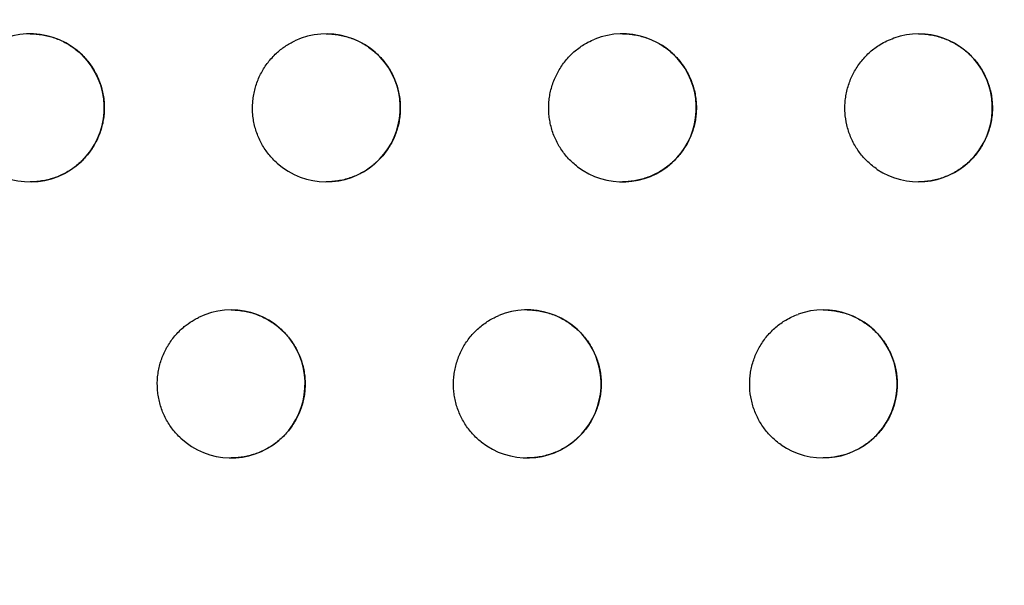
# Model space of a CAD drawing. Header units: millimetres. Extents: x -0.201 to 0.721, y -0.195 to 0.483.
# Tile 18 of 188: x -0.07903 to -0.07237, y 0.0829 to 0.08672. Entities that reach past the tile are written whole.
import ezdxf

# ---------------------------------------------------------------- set-up
doc = ezdxf.new("R2010")
doc.units = ezdxf.units.MM

msp = doc.modelspace()

# ---------------------------------------------------------------- linework, layer by layer
at = {"color": 7, "linetype": 'Continuous', "lineweight": 25}
for centre, radius, start, end in [((-0.078954, 0.086123), 0.0005, 222.763476, 119.945895), ((-0.076954, 0.086123), 0.0005, 228.423937, 115.166849), ((-0.074954, 0.086123), 0.0005000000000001, 232.77275, 111.777471), ((-0.072954, 0.086123), 0.0004999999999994, 236.28547, 109.280282), ((-0.077597, 0.084258), 0.0005, 227.123976, 116.110018), ((-0.075597, 0.084258), 0.0005000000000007, 231.663555, 112.510696), ((-0.073597, 0.084258), 0.0005000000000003, 235.307957, 109.866715)]:
    msp.add_arc(centre, radius, start, end, dxfattribs=at)
for points, knots in [([(-0.0929912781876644, 0.0810056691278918), (-0.0920472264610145, 0.0841585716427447), (-0.0901381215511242, 0.0905345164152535), (-0.0875057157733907, 0.1002047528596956), (-0.0850355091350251, 0.1099983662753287), (-0.0827655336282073, 0.1198475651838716), (-0.0806936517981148, 0.1297388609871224), (-0.0788212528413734, 0.139665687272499), (-0.0771480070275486, 0.1496265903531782), (-0.0756748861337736, 0.1596260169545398), (-0.0741177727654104, 0.1719227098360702), (-0.0726579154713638, 0.1865373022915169), (-0.0715523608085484, 0.203495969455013), (-0.0709809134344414, 0.220516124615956), (-0.0710894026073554, 0.2318817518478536), (-0.0711436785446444, 0.2375678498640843)], [0, 0, 0, 0, 0.0622011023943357, 0.1257859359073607, 0.1893965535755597, 0.253084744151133, 0.316798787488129, 0.3803835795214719, 0.4439938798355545, 0.507681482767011, 0.5713950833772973, 0.6782397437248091, 0.7852056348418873, 0.8925407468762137, 1, 1, 1, 1]), ([(-0.0965480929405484, 0.0828988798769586), (-0.095621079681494, 0.0860155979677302), (-0.0937349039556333, 0.0923571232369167), (-0.0911315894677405, 0.1019943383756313), (-0.0886822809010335, 0.1117933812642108), (-0.0864351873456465, 0.1216481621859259), (-0.0843886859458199, 0.1315450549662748), (-0.0825450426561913, 0.1414775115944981), (-0.0809039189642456, 0.1514440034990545), (-0.0794649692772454, 0.1614487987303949), (-0.0779904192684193, 0.1734328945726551), (-0.0766401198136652, 0.1874125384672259), (-0.0756243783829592, 0.2034078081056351), (-0.0750880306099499, 0.2194564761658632), (-0.0751700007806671, 0.2301723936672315), (-0.0752110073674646, 0.2355331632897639)], [0, 0, 0, 0, 0.0630395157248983, 0.1282652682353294, 0.1935180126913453, 0.2588520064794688, 0.3242131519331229, 0.3894389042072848, 0.454691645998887, 0.5200256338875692, 0.5853867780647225, 0.6887694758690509, 0.7922597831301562, 0.8960753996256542, 1, 1, 1, 1]), ([(-0.067144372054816, 0.0990800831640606), (-0.0672580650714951, 0.0982544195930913), (-0.0678265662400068, 0.0941258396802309), (-0.0692873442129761, 0.0847317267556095), (-0.0713815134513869, 0.0735782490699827), (-0.0733839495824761, 0.064448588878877), (-0.0746031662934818, 0.059243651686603), (-0.0752454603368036, 0.0566488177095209), (-0.0755666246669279, 0.0553513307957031)], [0, 0, 0, 0, 0.056108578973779, 0.2805607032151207, 0.639956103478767, 0.8199377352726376, 0.9099640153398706, 1, 1, 1, 1]), ([(-0.078953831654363, 0.0866229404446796), (-0.0789512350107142, 0.0866230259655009), (-0.0789343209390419, 0.0866235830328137), (-0.0789034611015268, 0.0866210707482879), (-0.0788615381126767, 0.0866152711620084), (-0.0788202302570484, 0.0866056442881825), (-0.0787793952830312, 0.0865924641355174), (-0.0787398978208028, 0.0865758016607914), (-0.0787021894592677, 0.0865559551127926), (-0.0786663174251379, 0.0865330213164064), (-0.078632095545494, 0.0865067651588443), (-0.0786003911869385, 0.0864777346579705), (-0.0785715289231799, 0.0864463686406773), (-0.0785454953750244, 0.086412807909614), (-0.0785221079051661, 0.0863766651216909), (-0.0785020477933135, 0.086338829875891), (-0.0784854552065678, 0.0862998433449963), (-0.0784722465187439, 0.0862598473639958), (-0.0784623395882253, 0.0862183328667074), (-0.0784560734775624, 0.0861763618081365), (-0.0784533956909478, 0.0861344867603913), (-0.078454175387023, 0.0860928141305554), (-0.0784584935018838, 0.0860508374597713), (-0.0784663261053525, 0.0860095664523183), (-0.078477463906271, 0.0859694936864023), (-0.0784917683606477, 0.0859306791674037), (-0.0785094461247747, 0.0858927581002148), (-0.0785302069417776, 0.0858565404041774), (-0.0785537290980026, 0.0858224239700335), (-0.0785798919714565, 0.0857904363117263), (-0.078608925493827, 0.0857604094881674), (-0.0786403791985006, 0.0857329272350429), (-0.0786738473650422, 0.0857082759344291), (-0.0787092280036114, 0.0856864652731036), (-0.0787466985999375, 0.0856674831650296), (-0.0787856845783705, 0.0856517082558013), (-0.0788257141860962, 0.0856393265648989), (-0.078866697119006, 0.0856301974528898), (-0.0789087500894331, 0.0856248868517), (-0.0789380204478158, 0.0856226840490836), (-0.0789530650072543, 0.0856232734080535), (-0.0789538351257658, 0.08562330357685)], [0, 0, 0, 0, 0.0049919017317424, 0.0325163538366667, 0.059341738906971, 0.0863523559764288, 0.1139474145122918, 0.1417446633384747, 0.1686264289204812, 0.1956962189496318, 0.2233619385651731, 0.2512349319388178, 0.277938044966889, 0.3048298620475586, 0.3323212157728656, 0.3600216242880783, 0.3863842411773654, 0.4129335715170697, 0.4400754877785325, 0.4674236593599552, 0.4934445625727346, 0.5196484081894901, 0.5464305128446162, 0.5734128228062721, 0.5992527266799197, 0.6252719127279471, 0.6518549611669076, 0.6786320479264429, 0.7045313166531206, 0.7306080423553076, 0.7572409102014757, 0.7840643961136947, 0.8102304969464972, 0.8365747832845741, 0.8634771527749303, 0.8905707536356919, 0.9170887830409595, 0.9437878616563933, 0.9710553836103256, 0.998518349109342, 1, 1, 1, 1]), ([(-0.0769538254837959, 0.0866229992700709), (-0.0769519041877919, 0.0866230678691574), (-0.0769356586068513, 0.086623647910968), (-0.0769054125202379, 0.0866212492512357), (-0.0768633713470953, 0.0866156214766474), (-0.076821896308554, 0.0866061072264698), (-0.0767808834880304, 0.086593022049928), (-0.0767411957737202, 0.0865764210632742), (-0.0767032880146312, 0.0865566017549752), (-0.0766672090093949, 0.0865336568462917), (-0.0766327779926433, 0.0865073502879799), (-0.0766008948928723, 0.0864782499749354), (-0.0765718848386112, 0.0864468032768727), (-0.0765457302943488, 0.0864131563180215), (-0.0765222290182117, 0.0863768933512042), (-0.0765020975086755, 0.0863389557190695), (-0.0764854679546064, 0.0862998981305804), (-0.0764722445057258, 0.0862598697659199), (-0.0764623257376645, 0.0862183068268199), (-0.0764560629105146, 0.0861763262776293), (-0.0764533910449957, 0.0861344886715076), (-0.0764541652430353, 0.0860929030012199), (-0.0764584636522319, 0.0860510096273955), (-0.0764662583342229, 0.086009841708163), (-0.0764773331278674, 0.0859698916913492), (-0.0764915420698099, 0.0859312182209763), (-0.0765090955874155, 0.0858934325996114), (-0.0765297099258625, 0.0858573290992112), (-0.0765530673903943, 0.0858233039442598), (-0.076579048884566, 0.0857913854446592), (-0.0766078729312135, 0.0857614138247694), (-0.0766391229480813, 0.0857339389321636), (-0.0766724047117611, 0.085709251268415), (-0.0767076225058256, 0.0856873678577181), (-0.0767449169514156, 0.0856682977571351), (-0.0767837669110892, 0.0856523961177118), (-0.0768237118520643, 0.085639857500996), (-0.0768646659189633, 0.0856305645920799), (-0.0769066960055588, 0.0856250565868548), (-0.076936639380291, 0.0856227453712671), (-0.0769523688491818, 0.0856233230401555), (-0.0769538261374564, 0.0856233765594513)], [0, 0, 0, 0, 0.0037005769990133, 0.0312903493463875, 0.0582519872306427, 0.0853995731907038, 0.1131340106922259, 0.1410715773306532, 0.168099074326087, 0.1953160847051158, 0.2231346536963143, 0.251162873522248, 0.2779531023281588, 0.3049336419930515, 0.3325200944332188, 0.3603183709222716, 0.3866680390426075, 0.4132053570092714, 0.4403392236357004, 0.4676811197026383, 0.4935969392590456, 0.5196955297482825, 0.5463720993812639, 0.5732488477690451, 0.5989414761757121, 0.6248122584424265, 0.651242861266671, 0.6778658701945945, 0.7036402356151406, 0.7295905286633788, 0.7560912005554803, 0.7827800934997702, 0.80889582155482, 0.8351884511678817, 0.8620340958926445, 0.8890688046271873, 0.9156324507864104, 0.942376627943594, 0.9696869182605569, 0.9971915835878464, 0.9999999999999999, 0.9999999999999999, 0.9999999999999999, 0.9999999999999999]), ([(-0.0749538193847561, 0.0866230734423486), (-0.0749526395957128, 0.086623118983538), (-0.0749371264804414, 0.0866237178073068), (-0.0749075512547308, 0.0866214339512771), (-0.0748653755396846, 0.0866159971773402), (-0.0748237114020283, 0.0866066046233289), (-0.0747824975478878, 0.0865936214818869), (-0.0747425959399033, 0.0865770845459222), (-0.0747044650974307, 0.0865572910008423), (-0.0746681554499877, 0.086534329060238), (-0.0746334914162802, 0.0865079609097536), (-0.0746014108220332, 0.0864787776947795), (-0.0745722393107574, 0.0864472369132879), (-0.0745459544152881, 0.0864134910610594), (-0.0745223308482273, 0.0863770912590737), (-0.0745021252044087, 0.0863390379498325), (-0.0744854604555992, 0.0862999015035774), (-0.0744722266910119, 0.0862598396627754), (-0.0744623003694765, 0.0862182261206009), (-0.0744560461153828, 0.086176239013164), (-0.0744533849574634, 0.0861344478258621), (-0.074454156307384, 0.0860929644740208), (-0.0744584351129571, 0.0860511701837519), (-0.0744661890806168, 0.0860101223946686), (-0.0744771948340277, 0.0859703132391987), (-0.0744912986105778, 0.0859317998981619), (-0.0745087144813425, 0.0858941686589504), (-0.0745291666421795, 0.0858581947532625), (-0.0745523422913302, 0.0858242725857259), (-0.0745781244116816, 0.0857924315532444), (-0.0746067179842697, 0.0857625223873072), (-0.074637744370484, 0.0857350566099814), (-0.0746708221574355, 0.0857103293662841), (-0.0747058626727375, 0.0856883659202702), (-0.0747429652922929, 0.0856691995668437), (-0.074781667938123, 0.0856531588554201), (-0.0748215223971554, 0.0856404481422), (-0.0748624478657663, 0.0856309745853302), (-0.074904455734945, 0.0856252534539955), (-0.0749351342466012, 0.0856228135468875), (-0.0749516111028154, 0.0856233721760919), (-0.0749538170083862, 0.0856234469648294)], [0, 0, 0, 0, 0.0022772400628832, 0.0299435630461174, 0.0570601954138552, 0.0843636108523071, 0.1122567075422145, 0.1403540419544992, 0.1675452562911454, 0.1949276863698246, 0.2229181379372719, 0.2511209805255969, 0.2780063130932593, 0.305083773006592, 0.3327743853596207, 0.3606799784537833, 0.387010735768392, 0.4135301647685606, 0.4406504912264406, 0.4679808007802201, 0.4937757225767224, 0.5197531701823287, 0.5463080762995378, 0.5730630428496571, 0.5985909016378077, 0.6242956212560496, 0.6505555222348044, 0.6770059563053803, 0.7026432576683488, 0.7284547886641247, 0.7548103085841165, 0.7813513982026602, 0.8074140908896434, 0.8336522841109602, 0.8604379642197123, 0.8874103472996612, 0.914027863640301, 0.9408253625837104, 0.9681864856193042, 0.9957408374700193, 0.9999999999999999, 0.9999999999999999, 0.9999999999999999, 0.9999999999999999]), ([(-0.0729538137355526, 0.0866231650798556), (-0.0729534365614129, 0.0866231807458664), (-0.0729387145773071, 0.0866237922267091), (-0.0729098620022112, 0.0866216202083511), (-0.072867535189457, 0.0866163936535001), (-0.0728256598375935, 0.0866071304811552), (-0.0727842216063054, 0.0865942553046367), (-0.0727440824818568, 0.0865777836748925), (-0.0727057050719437, 0.0865580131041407), (-0.0726691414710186, 0.0865350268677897), (-0.0726342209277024, 0.0865085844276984), (-0.0726019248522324, 0.0864793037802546), (-0.0725725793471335, 0.0864476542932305), (-0.0725461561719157, 0.0864137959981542), (-0.0725224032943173, 0.086377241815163), (-0.0725021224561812, 0.0863390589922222), (-0.0724854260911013, 0.086299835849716), (-0.0724721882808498, 0.0862597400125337), (-0.072462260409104, 0.0862180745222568), (-0.0724560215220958, 0.0861760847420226), (-0.0724533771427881, 0.0861343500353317), (-0.0724541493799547, 0.0860929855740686), (-0.072458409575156, 0.0860513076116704), (-0.0724661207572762, 0.0860103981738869), (-0.0724770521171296, 0.0859707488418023), (-0.0724910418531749, 0.0859324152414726), (-0.0725083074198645, 0.0858949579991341), (-0.0725285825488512, 0.0858591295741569), (-0.0725515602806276, 0.0858253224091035), (-0.0725771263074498, 0.0857935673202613), (-0.0726054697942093, 0.0857637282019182), (-0.0726362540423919, 0.0857362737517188), (-0.072669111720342, 0.0857115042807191), (-0.0727039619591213, 0.0856894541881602), (-0.0727408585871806, 0.0856701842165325), (-0.0727794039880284, 0.0856539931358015), (-0.0728191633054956, 0.0856410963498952), (-0.0728600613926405, 0.0856314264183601), (-0.0729020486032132, 0.0856254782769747), (-0.0729335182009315, 0.0856228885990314), (-0.0729507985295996, 0.0856234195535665), (-0.0729538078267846, 0.0856235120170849)], [0, 0, 0, 0, 0.000729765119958, 0.0284844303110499, 0.0557752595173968, 0.0832538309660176, 0.1113253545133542, 0.1396024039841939, 0.1669754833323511, 0.1945417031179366, 0.2227232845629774, 0.2511203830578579, 0.2781082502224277, 0.305290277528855, 0.3330935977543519, 0.3611154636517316, 0.3874202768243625, 0.4139148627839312, 0.4410150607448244, 0.4683273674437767, 0.4939848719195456, 0.5198245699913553, 0.5462409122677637, 0.5728570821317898, 0.5982028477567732, 0.6237240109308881, 0.6497950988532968, 0.6760545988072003, 0.7015434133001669, 0.7272045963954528, 0.7534027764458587, 0.7797836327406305, 0.8057914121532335, 0.8319731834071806, 0.8586964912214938, 0.8856039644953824, 0.9122842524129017, 0.9391439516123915, 0.9665646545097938, 0.9941773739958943, 0.9999999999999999, 0.9999999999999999, 0.9999999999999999, 0.9999999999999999]), ([(-0.0772856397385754, 0.0857491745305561), (-0.0772955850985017, 0.0857584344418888), (-0.0773155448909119, 0.0857770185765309), (-0.0773426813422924, 0.0858082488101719), (-0.0773675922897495, 0.0858419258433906), (-0.0773894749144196, 0.0858776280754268), (-0.0774144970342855, 0.0859273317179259), (-0.0774332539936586, 0.0859801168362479), (-0.0774451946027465, 0.0860346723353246), (-0.0774525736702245, 0.0860900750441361), (-0.0774530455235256, 0.0861462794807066), (-0.0774465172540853, 0.0862018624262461), (-0.0774382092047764, 0.0862428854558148), (-0.0774266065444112, 0.0862829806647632), (-0.0774115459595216, 0.086322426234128), (-0.0773932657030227, 0.0863603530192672), (-0.0773649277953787, 0.0864084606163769), (-0.0773307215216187, 0.0864528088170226), (-0.077292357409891, 0.0864913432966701), (-0.0772530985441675, 0.0865248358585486), (-0.0772115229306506, 0.0865532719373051), (-0.077177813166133, 0.0865700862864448), (-0.0771664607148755, 0.0865757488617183)], [0, 0, 0, 0, 0.0415999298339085, 0.0834887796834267, 0.1262887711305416, 0.1694035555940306, 0.2110034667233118, 0.2956162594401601, 0.3387302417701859, 0.3803372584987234, 0.4649645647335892, 0.5080860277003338, 0.5496982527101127, 0.5915994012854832, 0.6344118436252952, 0.6775392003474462, 0.7191498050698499, 0.8037851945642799, 0.8469113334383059, 0.8846422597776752, 0.9611509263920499, 1, 1, 1, 1]), ([(-0.0752563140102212, 0.0857250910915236), (-0.0752668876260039, 0.0857335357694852), (-0.0752881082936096, 0.0857504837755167), (-0.0753174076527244, 0.0857794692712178), (-0.0753446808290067, 0.0858110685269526), (-0.0753690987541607, 0.0858449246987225), (-0.0753976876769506, 0.0858924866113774), (-0.0754202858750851, 0.085943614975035), (-0.0754362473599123, 0.0859970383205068), (-0.0754448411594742, 0.0860378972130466), (-0.075450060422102, 0.0860792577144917), (-0.0754518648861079, 0.0861214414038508), (-0.0754501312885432, 0.0861635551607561), (-0.0754449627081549, 0.0862050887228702), (-0.0754364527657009, 0.0862459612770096), (-0.0754244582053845, 0.0862864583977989), (-0.0754091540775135, 0.0863256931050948), (-0.0753908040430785, 0.0863632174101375), (-0.0753695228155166, 0.0863989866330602), (-0.0753450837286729, 0.0864332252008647), (-0.0753179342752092, 0.0864651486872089), (-0.0752785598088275, 0.0865043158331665), (-0.0752344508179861, 0.0865381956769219), (-0.0751837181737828, 0.0865682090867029), (-0.0751550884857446, 0.086580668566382), (-0.075139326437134, 0.0865875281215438)], [0, 0, 0, 0, 0.0389056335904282, 0.0780814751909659, 0.1181094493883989, 0.1584318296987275, 0.1973374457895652, 0.2764701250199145, 0.3167917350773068, 0.3557042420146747, 0.3948868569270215, 0.4349213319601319, 0.4752501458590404, 0.5141683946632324, 0.5533568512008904, 0.5933975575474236, 0.633732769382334, 0.6726505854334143, 0.7118386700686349, 0.7518792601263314, 0.7922144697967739, 0.8311257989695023, 0.9102710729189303, 0.9505998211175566, 1, 1, 1, 1]), ([(-0.0732313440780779, 0.0857073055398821), (-0.0732423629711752, 0.0857150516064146), (-0.0732644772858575, 0.0857305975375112), (-0.073295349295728, 0.0857576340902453), (-0.073324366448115, 0.0857874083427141), (-0.0733506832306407, 0.0858196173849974), (-0.0733819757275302, 0.0858652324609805), (-0.0734075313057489, 0.0859147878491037), (-0.0734266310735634, 0.0859670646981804), (-0.0734413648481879, 0.0860208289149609), (-0.0734494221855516, 0.086076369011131), (-0.0734505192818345, 0.0861322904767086), (-0.0734479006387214, 0.0861740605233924), (-0.073441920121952, 0.0862153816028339), (-0.073432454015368, 0.0862565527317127), (-0.0734196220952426, 0.0862966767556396), (-0.0734036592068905, 0.0863352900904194), (-0.0733846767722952, 0.0863723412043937), (-0.0733624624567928, 0.0864080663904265), (-0.0733374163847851, 0.0864416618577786), (-0.0733006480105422, 0.0864832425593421), (-0.0732589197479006, 0.0865200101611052), (-0.0732101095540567, 0.0865529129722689), (-0.0731673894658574, 0.0865764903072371), (-0.073135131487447, 0.0865889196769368), (-0.0731189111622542, 0.0865951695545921)], [0, 0, 0, 0, 0.0370400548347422, 0.0743373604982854, 0.1124459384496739, 0.1508348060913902, 0.1878748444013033, 0.2632129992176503, 0.3016011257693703, 0.3386478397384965, 0.4139995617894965, 0.4523946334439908, 0.4894473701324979, 0.5267573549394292, 0.5648787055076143, 0.6032804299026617, 0.6403335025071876, 0.6776438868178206, 0.7157659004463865, 0.7541684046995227, 0.7912159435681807, 0.8665702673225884, 0.9049673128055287, 0.9522145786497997, 1, 1, 1, 1]), ([(-0.0775969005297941, 0.0847574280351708), (-0.0775948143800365, 0.0847575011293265), (-0.0775784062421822, 0.0847580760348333), (-0.0775480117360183, 0.0847556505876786), (-0.0775060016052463, 0.0847499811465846), (-0.0774645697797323, 0.0847404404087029), (-0.077423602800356, 0.0847273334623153), (-0.0773839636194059, 0.0847107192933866), (-0.0773461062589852, 0.0846908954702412), (-0.0773100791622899, 0.0846679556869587), (-0.0772757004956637, 0.0846416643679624), (-0.0772438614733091, 0.0846125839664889), (-0.0772148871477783, 0.0845811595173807), (-0.0771887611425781, 0.0845475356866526), (-0.0771652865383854, 0.0845113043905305), (-0.0771451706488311, 0.0844733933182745), (-0.0771285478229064, 0.0844343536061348), (-0.0771153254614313, 0.0843943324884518), (-0.0771054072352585, 0.0843527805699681), (-0.0770991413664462, 0.0843108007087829), (-0.0770964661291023, 0.0842689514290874), (-0.0770972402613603, 0.0842273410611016), (-0.0771015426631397, 0.0841854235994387), (-0.0771093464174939, 0.0841442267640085), (-0.0771204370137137, 0.0841042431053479), (-0.0771346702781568, 0.084065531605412), (-0.0771522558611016, 0.084027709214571), (-0.0771729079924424, 0.0839915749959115), (-0.0771963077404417, 0.0839575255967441), (-0.0772223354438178, 0.0839255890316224), (-0.0772512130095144, 0.083895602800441), (-0.0772825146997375, 0.0838681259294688), (-0.0773158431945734, 0.0838434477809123), (-0.0773511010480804, 0.083821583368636), (-0.0773884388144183, 0.0838025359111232), (-0.0774273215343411, 0.0837866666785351), (-0.0774672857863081, 0.0837741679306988), (-0.0775082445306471, 0.0837649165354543), (-0.0775502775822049, 0.0837594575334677), (-0.0775800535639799, 0.0837571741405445), (-0.0775956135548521, 0.0837577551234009), (-0.0775969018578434, 0.0837578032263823)], [0, 0, 0, 0, 0.004016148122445, 0.0315881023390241, 0.0585143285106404, 0.0856263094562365, 0.1133244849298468, 0.1412255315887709, 0.1682158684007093, 0.1953953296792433, 0.2231748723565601, 0.2511634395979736, 0.2779323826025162, 0.3048912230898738, 0.3324543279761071, 0.3602285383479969, 0.3865832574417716, 0.4131253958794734, 0.4402630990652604, 0.4676083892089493, 0.4935528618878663, 0.5196801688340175, 0.5463856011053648, 0.5732912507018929, 0.5990224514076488, 0.6249321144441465, 0.6514027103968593, 0.6780661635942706, 0.7038720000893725, 0.7298541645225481, 0.7563882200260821, 0.7831111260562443, 0.8092380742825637, 0.8355422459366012, 0.8624007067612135, 0.8894487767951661, 0.9159987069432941, 0.9427292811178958, 0.9700264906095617, 0.9975183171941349, 1, 1, 1, 1]), ([(-0.0755968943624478, 0.0847574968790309), (-0.0755955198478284, 0.0847575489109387), (-0.075579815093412, 0.0847581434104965), (-0.0755500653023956, 0.0847558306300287), (-0.0755079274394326, 0.0847503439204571), (-0.0754663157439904, 0.0847409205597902), (-0.0754251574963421, 0.0847279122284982), (-0.0753853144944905, 0.0847113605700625), (-0.0753472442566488, 0.08469156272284), (-0.0753109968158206, 0.0846686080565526), (-0.0752763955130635, 0.0846422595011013), (-0.0752443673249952, 0.0846131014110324), (-0.0752152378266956, 0.0845815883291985), (-0.0751889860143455, 0.0845478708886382), (-0.0751653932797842, 0.0845115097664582), (-0.0751452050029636, 0.0844734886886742), (-0.0751285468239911, 0.0844343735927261), (-0.075115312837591, 0.0843943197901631), (-0.0751053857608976, 0.0843527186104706), (-0.0750991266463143, 0.084310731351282), (-0.075096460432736, 0.0842689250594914), (-0.0750972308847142, 0.0842274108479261), (-0.0751015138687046, 0.0841855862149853), (-0.0751092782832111, 0.0841445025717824), (-0.0751203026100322, 0.0841046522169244), (-0.0751344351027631, 0.0840660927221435), (-0.0751518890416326, 0.0840284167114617), (-0.0751723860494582, 0.0839924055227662), (-0.0751956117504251, 0.0839584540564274), (-0.0752214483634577, 0.0839265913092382), (-0.0752501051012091, 0.083896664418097), (-0.0752811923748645, 0.0838691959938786), (-0.0753143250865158, 0.0838444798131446), (-0.075349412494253, 0.0838225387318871), (-0.0753865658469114, 0.0838033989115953), (-0.075425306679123, 0.0837873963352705), (-0.0754651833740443, 0.0837747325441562), (-0.0755061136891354, 0.0837653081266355), (-0.0755481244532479, 0.0837596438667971), (-0.0755786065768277, 0.0837572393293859), (-0.0755948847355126, 0.0837578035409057), (-0.0755968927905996, 0.0837578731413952)], [0, 0, 0, 0, 0.002651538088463, 0.0302956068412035, 0.057369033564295, 0.0846290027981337, 0.1124778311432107, 0.1405305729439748, 0.16767693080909, 0.1950140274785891, 0.2229573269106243, 0.25111224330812, 0.2779725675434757, 0.3050245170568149, 0.3326876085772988, 0.3605648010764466, 0.3869027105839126, 0.4134290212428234, 0.4405550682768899, 0.467890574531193, 0.4937206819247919, 0.5197334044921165, 0.5463238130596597, 0.5731143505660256, 0.598688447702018, 0.6244397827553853, 0.6507476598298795, 0.677246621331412, 0.7029210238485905, 0.7287701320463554, 0.7551650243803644, 0.7817462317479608, 0.8078216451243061, 0.8340729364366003, 0.8608732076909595, 0.8878608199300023, 0.9144612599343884, 0.9412418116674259, 0.9685865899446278, 0.9961248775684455, 1, 1, 1, 1]), ([(-0.073596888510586, 0.0847575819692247), (-0.0735962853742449, 0.0847576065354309), (-0.0735813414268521, 0.0847582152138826), (-0.0735522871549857, 0.0847560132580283), (-0.0735100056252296, 0.0847507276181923), (-0.0734681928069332, 0.0847414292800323), (-0.0734268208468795, 0.0847285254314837), (-0.0733867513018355, 0.0847120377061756), (-0.0733484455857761, 0.084692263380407), (-0.0733119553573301, 0.0846692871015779), (-0.0732771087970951, 0.0846428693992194), (-0.0732448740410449, 0.0846136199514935), (-0.0732155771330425, 0.0845820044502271), (-0.0731891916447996, 0.0845481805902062), (-0.0731654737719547, 0.0845116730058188), (-0.0731452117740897, 0.0844735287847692), (-0.0731285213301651, 0.0844343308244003), (-0.0731152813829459, 0.0843942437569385), (-0.0731053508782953, 0.084352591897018), (-0.073099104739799, 0.0843106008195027), (-0.0730964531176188, 0.0842688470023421), (-0.0730972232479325, 0.0842274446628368), (-0.073101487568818, 0.0841857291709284), (-0.0731092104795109, 0.084144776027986), (-0.0731201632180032, 0.0841050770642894), (-0.0731341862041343, 0.0840666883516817), (-0.0731514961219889, 0.0840291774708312), (-0.0731718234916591, 0.0839933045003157), (-0.0731948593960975, 0.0839594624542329), (-0.0732204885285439, 0.0839276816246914), (-0.0732489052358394, 0.0838978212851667), (-0.0732797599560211, 0.0838703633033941), (-0.0733126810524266, 0.0838456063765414), (-0.0733475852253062, 0.0838235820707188), (-0.0733845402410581, 0.0838043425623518), (-0.0734231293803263, 0.0837881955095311), (-0.0734629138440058, 0.0837753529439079), (-0.073503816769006, 0.0837657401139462), (-0.073545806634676, 0.0837598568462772), (-0.0735770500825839, 0.0837573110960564), (-0.073594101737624, 0.0837578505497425), (-0.0735968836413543, 0.083757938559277)], [0, 0, 0, 0, 0.0011661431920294, 0.0288936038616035, 0.0561326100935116, 0.0835590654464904, 0.1115774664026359, 0.1398009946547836, 0.1671207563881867, 0.1946330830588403, 0.2227585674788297, 0.2510986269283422, 0.2780575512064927, 0.3052100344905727, 0.3329813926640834, 0.360970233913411, 0.3872847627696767, 0.4137887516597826, 0.4408970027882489, 0.4682167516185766, 0.4939167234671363, 0.5197990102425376, 0.5462582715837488, 0.5729174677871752, 0.5983177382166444, 0.6238938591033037, 0.6500215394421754, 0.6763382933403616, 0.7018701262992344, 0.7275748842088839, 0.7538187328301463, 0.7802461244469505, 0.8062680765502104, 0.8324644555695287, 0.8592040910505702, 0.8861286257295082, 0.9127880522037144, 0.9396270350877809, 0.9670277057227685, 0.9946207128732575, 0.9999999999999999, 0.9999999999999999, 0.9999999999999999, 0.9999999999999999]), ([(-0.0779371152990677, 0.083891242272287), (-0.0779468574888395, 0.0839007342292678), (-0.0779664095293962, 0.083919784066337), (-0.0779928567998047, 0.0839516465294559), (-0.0780170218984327, 0.0839859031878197), (-0.0780381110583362, 0.0840221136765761), (-0.0780620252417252, 0.0840723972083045), (-0.0780796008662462, 0.0841256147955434), (-0.0780903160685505, 0.0841804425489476), (-0.0780964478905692, 0.0842360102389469), (-0.0780956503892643, 0.0842922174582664), (-0.0780878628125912, 0.0843476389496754), (-0.0780786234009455, 0.0843884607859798), (-0.0780661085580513, 0.08442827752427), (-0.0780501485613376, 0.0844673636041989), (-0.078031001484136, 0.0845048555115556), (-0.0780015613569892, 0.0845522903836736), (-0.0779663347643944, 0.0845958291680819), (-0.0779282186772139, 0.0846323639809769), (-0.077892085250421, 0.0846620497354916), (-0.0778558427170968, 0.0846865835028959), (-0.0778267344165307, 0.0847015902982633), (-0.0778169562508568, 0.0847066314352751)], [0, 0, 0, 0, 0.0424474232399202, 0.0851896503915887, 0.1288615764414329, 0.1728547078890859, 0.2153021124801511, 0.3016386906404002, 0.34563102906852, 0.3880854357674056, 0.474436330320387, 0.5184360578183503, 0.5608953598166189, 0.6036494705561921, 0.647333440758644, 0.6913387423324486, 0.7337960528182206, 0.8201536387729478, 0.8641573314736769, 0.8977546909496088, 0.965653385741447, 1, 1, 1, 1]), ([(-0.0759070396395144, 0.0838654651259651), (-0.0759174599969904, 0.0838741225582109), (-0.0759383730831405, 0.083891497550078), (-0.075967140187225, 0.0839210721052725), (-0.0759938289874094, 0.0839532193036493), (-0.0760176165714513, 0.0839875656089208), (-0.0760453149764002, 0.084035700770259), (-0.0760669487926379, 0.0840872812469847), (-0.076081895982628, 0.0841410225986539), (-0.0760897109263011, 0.0841820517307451), (-0.0760941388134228, 0.0842235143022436), (-0.0760951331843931, 0.08426573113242), (-0.0760925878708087, 0.0843078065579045), (-0.0760866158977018, 0.0843492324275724), (-0.0760773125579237, 0.0843899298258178), (-0.0760645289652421, 0.0844301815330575), (-0.0760484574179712, 0.08446910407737), (-0.0760293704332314, 0.0845062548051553), (-0.0760073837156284, 0.084541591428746), (-0.0759822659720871, 0.0845753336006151), (-0.0759544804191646, 0.0846067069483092), (-0.0759143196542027, 0.0846450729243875), (-0.0758695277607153, 0.08467807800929), (-0.0758228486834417, 0.084704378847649), (-0.0757991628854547, 0.0847147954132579), (-0.0757883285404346, 0.0847195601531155)], [0, 0, 0, 0, 0.0395146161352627, 0.0793036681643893, 0.1199581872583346, 0.1609117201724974, 0.2004263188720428, 0.2807976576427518, 0.321750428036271, 0.3612718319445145, 0.4010675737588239, 0.4417285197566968, 0.4826884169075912, 0.522215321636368, 0.5620166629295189, 0.6026835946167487, 0.6436496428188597, 0.6831758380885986, 0.7229765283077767, 0.7636430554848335, 0.8046088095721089, 0.8441283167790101, 0.9245106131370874, 0.9654696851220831, 1, 1, 1, 1]), ([(-0.0738814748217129, 0.0838465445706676), (-0.0738923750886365, 0.0838544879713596), (-0.0739142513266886, 0.0838704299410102), (-0.0739447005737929, 0.0838980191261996), (-0.0739732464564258, 0.0839283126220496), (-0.0739990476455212, 0.083960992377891), (-0.0740296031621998, 0.0840071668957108), (-0.0740543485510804, 0.0840571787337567), (-0.0740725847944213, 0.0841097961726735), (-0.0740864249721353, 0.0841638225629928), (-0.0740935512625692, 0.0842195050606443), (-0.074093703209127, 0.0842754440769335), (-0.0740903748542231, 0.0843171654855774), (-0.0740836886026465, 0.0843583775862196), (-0.074073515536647, 0.0843993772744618), (-0.0740599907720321, 0.0844392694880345), (-0.0740433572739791, 0.0844775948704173), (-0.0740237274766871, 0.0845143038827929), (-0.0740008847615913, 0.0845496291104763), (-0.0739752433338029, 0.0845827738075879), (-0.073937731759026, 0.0846236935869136), (-0.073895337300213, 0.0846597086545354), (-0.0738478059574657, 0.0846905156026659), (-0.0738088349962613, 0.0847114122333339), (-0.073780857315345, 0.0847223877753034), (-0.0737668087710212, 0.0847278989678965)], [0, 0, 0, 0, 0.0375093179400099, 0.075279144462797, 0.1138705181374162, 0.1527457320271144, 0.1902550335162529, 0.2665476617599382, 0.3054221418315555, 0.3429380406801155, 0.4192440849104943, 0.4581254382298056, 0.4956471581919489, 0.5334293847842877, 0.5720332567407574, 0.6109210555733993, 0.6484428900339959, 0.6862252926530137, 0.7248295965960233, 0.7637179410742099, 0.8012340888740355, 0.8775415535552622, 0.9164242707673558, 0.9580337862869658, 1, 1, 1, 1])]:
    msp.add_open_spline(points, degree=3, knots=knots, dxfattribs=at)

doc.saveas('drawing.dxf')
